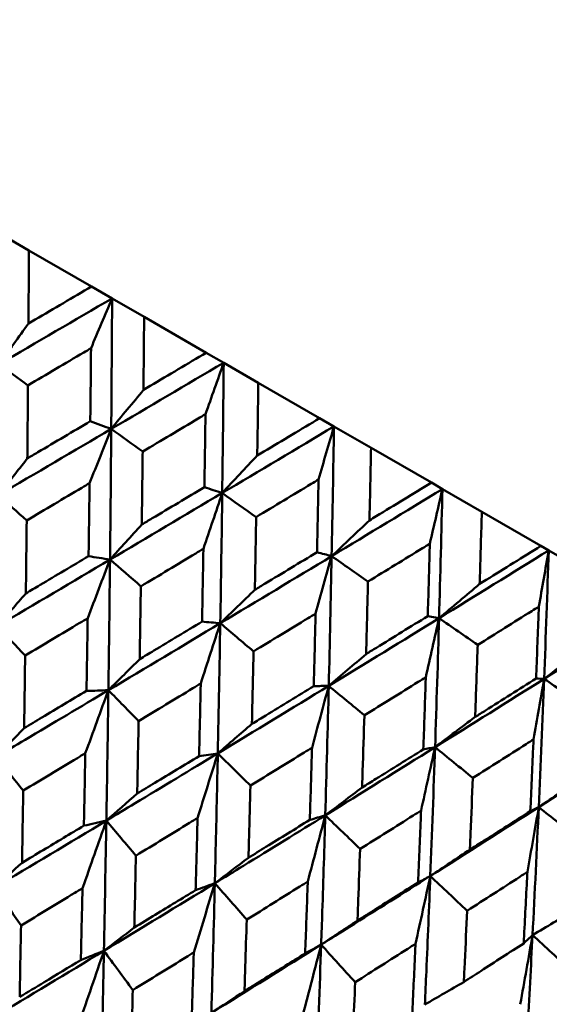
# Model space of a CAD drawing. Header units: millimetres. Extents: x 188 to 1913, y 148 to 2839.
# Tile 198 of 211: x 792.64 to 797.61, y 537.47 to 546.72. Entities that reach past the tile are written whole.
import ezdxf

# ---------------------------------------------------------------- set-up
doc = ezdxf.new("R2010")
doc.units = ezdxf.units.MM
doc.header["$LTSCALE"] = 10
doc.layers.add('Widoczne (ISO)', color=7, linetype='Continuous', lineweight=50)

msp = doc.modelspace()

# ---------------------------------------------------------------- linework, layer by layer
at = {"layer": 'Widoczne (ISO)'}
for p, q in [((792.4469, 544.7087), (792.7224, 544.5496)), ((793.3101, 544.2103), (792.7224, 544.5496)), ((793.3101, 544.2103), (793.503, 544.0989)), ((793.503, 544.0989), (793.8041, 543.9251)), ((794.3871, 543.5885), (793.8041, 543.9251)), ((794.3871, 543.5885), (794.5509, 543.494)), ((794.5509, 543.494), (794.8762, 543.3061)), ((795.4523, 542.9735), (794.8762, 543.3061)), ((795.4523, 542.9735), (795.5862, 542.8962)), ((795.5862, 542.8962), (795.9346, 542.6951)), ((796.5015, 542.3678), (795.9346, 542.6951)), ((796.5015, 542.3678), (796.605, 542.308)), ((796.605, 542.308), (796.975, 542.0944)), ((797.5304, 541.7737), (796.975, 542.0944)), ((797.5304, 541.7737), (797.6032, 541.7317)), ((797.6032, 541.7317), (797.9934, 541.5064)), ((796.5739, 541.0948), (796.4672, 541.1144))]:
    msp.add_line(p, q, dxfattribs=at)
msp.add_circle((805.9027, 570.4637), 50, dxfattribs=at)
for points, knots in [([(792.7224, 544.5496), (792.7211, 544.3453), (792.7197, 544.141), (792.7181, 543.9119), (792.7179, 543.8871), (792.7177, 543.8623)], [0, 0, 0, 0, 0.06135239, 0.06135239, 0.06879633, 0.06879633, 0.06879633, 0.06879633]), ([(792.7177, 543.8623), (792.739, 543.8748), (792.7604, 543.8874), (792.9579, 544.0034), (793.134, 544.1069), (793.3101, 544.2103)], [0.05393723, 0.05393723, 0.05393723, 0.05393723, 0.06137399, 0.06137399, 0.12273355, 0.12273355, 0.12273355, 0.12273355]), ([(793.8041, 543.9251), (793.8022, 543.7211), (793.8002, 543.5172), (793.7977, 543.2885), (793.7975, 543.2638), (793.7972, 543.239)], [0, 0, 0, 0, 0.06135239, 0.06135239, 0.06879633, 0.06879633, 0.06879633, 0.06879633]), ([(793.3052, 543.6309), (793.2822, 543.6174), (793.2593, 543.6038), (793.0619, 543.4875), (792.8875, 543.3847), (792.7131, 543.2818)], [0.05804162, 0.05804162, 0.05804162, 0.05804162, 0.06605559, 0.06605559, 0.12689392, 0.12689392, 0.12689392, 0.12689392]), ([(793.2983, 542.9439), (793.3005, 543.1462), (793.3026, 543.3485), (793.3047, 543.5775), (793.305, 543.6042), (793.3052, 543.6309)], [0.00523804, 0.00523804, 0.00523804, 0.00523804, 0.06606705, 0.06606705, 0.07409033, 0.07409033, 0.07409033, 0.07409033]), ([(793.7972, 543.239), (793.8185, 543.2516), (793.8397, 543.2642), (794.0365, 543.3807), (794.2118, 543.4846), (794.3871, 543.5885)], [0.05393723, 0.05393723, 0.05393723, 0.05393723, 0.06137399, 0.06137399, 0.12273355, 0.12273355, 0.12273355, 0.12273355]), ([(792.7131, 543.2818), (792.7115, 543.0912), (792.7098, 542.9005), (792.7076, 542.6715), (792.7073, 542.633), (792.7069, 542.5946)], [0.00418374, 0.00418374, 0.00418374, 0.00418374, 0.06147247, 0.06147247, 0.07302352, 0.07302352, 0.07302352, 0.07302352]), ([(794.8762, 543.3061), (794.8734, 543.1027), (794.8704, 542.8993), (794.8668, 542.6713), (794.8664, 542.6466), (794.866, 542.622)], [0, 0, 0, 0, 0.06135239, 0.06135239, 0.06879633, 0.06879633, 0.06879633, 0.06879633]), ([(792.7069, 542.5946), (792.74, 542.6141), (792.773, 542.6337), (792.9702, 542.7501), (793.1343, 542.847), (793.2983, 542.9439)], [0.04993807, 0.04993807, 0.04993807, 0.04993807, 0.0614821, 0.0614821, 0.11877783, 0.11877783, 0.11877783, 0.11877783]), ([(794.3799, 543.0105), (794.3571, 542.9968), (794.3342, 542.9832), (794.1378, 542.8663), (793.9642, 542.7631), (793.7905, 542.6598)], [0.05804162, 0.05804162, 0.05804162, 0.05804162, 0.06605559, 0.06605559, 0.12689392, 0.12689392, 0.12689392, 0.12689392]), ([(794.37, 542.3252), (794.3731, 542.5269), (794.3761, 542.7287), (794.3792, 542.9572), (794.3796, 542.9838), (794.3799, 543.0105)], [0.00523804, 0.00523804, 0.00523804, 0.00523804, 0.06606705, 0.06606705, 0.07409033, 0.07409033, 0.07409033, 0.07409033]), ([(794.866, 542.622), (794.8872, 542.6346), (794.9083, 542.6473), (795.1039, 542.7644), (795.2782, 542.8689), (795.4523, 542.9735)], [0.05393723, 0.05393723, 0.05393723, 0.05393723, 0.06137399, 0.06137399, 0.12273355, 0.12273355, 0.12273355, 0.12273355]), ([(795.9346, 542.6951), (795.9305, 542.4923), (795.9262, 542.2897), (795.9211, 542.0626), (795.9205, 542.038), (795.9199, 542.0135)], [0, 0, 0, 0, 0.06135239, 0.06135239, 0.06879633, 0.06879633, 0.06879633, 0.06879633]), ([(793.7905, 542.6598), (793.7882, 542.4695), (793.7858, 542.2793), (793.7827, 542.0508), (793.7821, 542.0125), (793.7816, 541.9741)], [0.00418374, 0.00418374, 0.00418374, 0.00418374, 0.06147247, 0.06147247, 0.07302352, 0.07302352, 0.07302352, 0.07302352]), ([(795.4418, 542.3974), (795.4191, 542.3837), (795.3964, 542.37), (795.2014, 542.2523), (795.0289, 542.1484), (794.8563, 542.0444)], [0.05804162, 0.05804162, 0.05804162, 0.05804162, 0.06605559, 0.06605559, 0.12689392, 0.12689392, 0.12689392, 0.12689392]), ([(795.4277, 541.7146), (795.4321, 541.9155), (795.4363, 542.1166), (795.4408, 542.3443), (795.4413, 542.3708), (795.4418, 542.3974)], [0.00523804, 0.00523804, 0.00523804, 0.00523804, 0.06606705, 0.06606705, 0.07409033, 0.07409033, 0.07409033, 0.07409033]), ([(793.2916, 542.3632), (793.2674, 542.3489), (793.2433, 542.3346), (793.0466, 542.2177), (792.8738, 542.1152), (792.701, 542.0127)], [0.06241522, 0.06241522, 0.06241522, 0.06241522, 0.0708546, 0.0708546, 0.13127416, 0.13127416, 0.13127416, 0.13127416]), ([(793.2824, 541.677), (793.2853, 541.8776), (793.288, 542.0783), (793.2909, 542.3071), (793.2912, 542.3352), (793.2916, 542.3632)], [0.01044349, 0.01044349, 0.01044349, 0.01044349, 0.07085106, 0.07085106, 0.07930241, 0.07930241, 0.07930241, 0.07930241]), ([(793.7816, 541.9741), (793.8145, 541.9938), (793.8474, 542.0134), (794.0436, 542.1304), (794.2069, 542.2278), (794.37, 542.3252)], [0.04993807, 0.04993807, 0.04993807, 0.04993807, 0.0614821, 0.0614821, 0.11877783, 0.11877783, 0.11877783, 0.11877783]), ([(795.9199, 542.0135), (795.9409, 542.0262), (795.9619, 542.039), (796.1559, 542.157), (796.3288, 542.2624), (796.5015, 542.3678)], [0.05393723, 0.05393723, 0.05393723, 0.05393723, 0.06137399, 0.06137399, 0.12273355, 0.12273355, 0.12273355, 0.12273355]), ([(794.8563, 542.0444), (794.853, 541.8548), (794.8494, 541.6652), (794.845, 541.4375), (794.8443, 541.3993), (794.8435, 541.3611)], [0.00418374, 0.00418374, 0.00418374, 0.00418374, 0.06147247, 0.06147247, 0.07302352, 0.07302352, 0.07302352, 0.07302352]), ([(796.975, 542.0944), (796.9693, 541.8926), (796.9633, 541.6909), (796.9563, 541.4649), (796.9556, 541.4405), (796.9548, 541.416)], [0, 0, 0, 0, 0.06135239, 0.06135239, 0.06879633, 0.06879633, 0.06879633, 0.06879633]), ([(792.701, 542.0127), (792.6992, 541.8359), (792.6972, 541.6591), (792.6946, 541.4306), (792.694, 541.3789), (792.6934, 541.3271)], [0.00838421, 0.00838421, 0.00838421, 0.00838421, 0.06155515, 0.06155515, 0.07712864, 0.07712864, 0.07712864, 0.07712864]), ([(794.3604, 541.7462), (794.3364, 541.7317), (794.3124, 541.7173), (794.1168, 541.5998), (793.945, 541.4967), (793.7732, 541.3937)], [0.06241522, 0.06241522, 0.06241522, 0.06241522, 0.0708546, 0.0708546, 0.13127416, 0.13127416, 0.13127416, 0.13127416]), ([(794.3477, 541.062), (794.3516, 541.262), (794.3554, 541.462), (794.3594, 541.6901), (794.3599, 541.7182), (794.3604, 541.7462)], [0.01044349, 0.01044349, 0.01044349, 0.01044349, 0.07085106, 0.07085106, 0.07930241, 0.07930241, 0.07930241, 0.07930241]), ([(796.4867, 541.7941), (796.4642, 541.7803), (796.4417, 541.7665), (796.2484, 541.6478), (796.0774, 541.543), (795.9062, 541.4383)], [0.05804162, 0.05804162, 0.05804162, 0.05804162, 0.06605559, 0.06605559, 0.12689392, 0.12689392, 0.12689392, 0.12689392]), ([(796.4672, 541.1144), (796.4733, 541.3144), (796.4791, 541.5146), (796.4853, 541.7413), (796.486, 541.7677), (796.4867, 541.7941)], [0.00523804, 0.00523804, 0.00523804, 0.00523804, 0.06606705, 0.06606705, 0.07409033, 0.07409033, 0.07409033, 0.07409033]), ([(796.9548, 541.416), (796.9756, 541.4289), (796.9963, 541.4418), (797.1884, 541.5609), (797.3595, 541.6673), (797.5304, 541.7737)], [0.05393723, 0.05393723, 0.05393723, 0.05393723, 0.06137399, 0.06137399, 0.12273355, 0.12273355, 0.12273355, 0.12273355]), ([(792.6934, 541.3271), (792.7378, 541.3535), (792.7823, 541.3799), (792.9788, 541.4965), (793.1307, 541.5867), (793.2824, 541.677)], [0.04598621, 0.04598621, 0.04598621, 0.04598621, 0.06155279, 0.06155279, 0.11473062, 0.11473062, 0.11473062, 0.11473062]), ([(794.8435, 541.3611), (794.8762, 541.3808), (794.9089, 541.4005), (795.1037, 541.5183), (795.2658, 541.6164), (795.4277, 541.7146)], [0.04993807, 0.04993807, 0.04993807, 0.04993807, 0.0614821, 0.0614821, 0.11877783, 0.11877783, 0.11877783, 0.11877783]), ([(793.7732, 541.3937), (793.7705, 541.2173), (793.7677, 541.0411), (793.7639, 540.8132), (793.7631, 540.7616), (793.7622, 540.71)], [0.00838421, 0.00838421, 0.00838421, 0.00838421, 0.06155515, 0.06155515, 0.07712864, 0.07712864, 0.07712864, 0.07712864]), ([(795.9062, 541.4383), (795.9015, 541.2494), (795.8966, 541.0606), (795.8905, 540.8339), (795.8894, 540.7958), (795.8884, 540.7578)], [0.00418374, 0.00418374, 0.00418374, 0.00418374, 0.06147247, 0.06147247, 0.07302352, 0.07302352, 0.07302352, 0.07302352]), ([(797.5105, 541.203), (797.4882, 541.1891), (797.466, 541.1751), (797.2747, 541.0553), (797.1055, 540.9494), (796.9361, 540.8437)], [0.05804162, 0.05804162, 0.05804162, 0.05804162, 0.06605559, 0.06605559, 0.12689392, 0.12689392, 0.12689392, 0.12689392]), ([(797.4846, 540.527), (797.4926, 540.7259), (797.5002, 540.925), (797.5086, 541.1505), (797.5095, 541.1767), (797.5105, 541.203)], [0.00523804, 0.00523804, 0.00523804, 0.00523804, 0.06606705, 0.06606705, 0.07409033, 0.07409033, 0.07409033, 0.07409033]), ([(793.2738, 541.0945), (793.2489, 541.0797), (793.2241, 541.0648), (793.0283, 540.9477), (792.8573, 540.8454), (792.6862, 540.7432)], [0.06686277, 0.06686277, 0.06686277, 0.06686277, 0.07557848, 0.07557848, 0.13558897, 0.13558897, 0.13558897, 0.13558897]), ([(793.2624, 540.4106), (793.2659, 540.6095), (793.2692, 540.8085), (793.2728, 541.0366), (793.2733, 541.0655), (793.2738, 541.0945)], [0.01556037, 0.01556037, 0.01556037, 0.01556037, 0.07555527, 0.07555527, 0.08428623, 0.08428623, 0.08428623, 0.08428623]), ([(795.4143, 541.1377), (795.3905, 541.1232), (795.3667, 541.1086), (795.1726, 540.9902), (795.0021, 540.8864), (794.8315, 540.7826)], [0.06241522, 0.06241522, 0.06241522, 0.06241522, 0.0708546, 0.0708546, 0.13127416, 0.13127416, 0.13127416, 0.13127416]), ([(795.3968, 540.4563), (795.4022, 540.6554), (795.4073, 540.8546), (795.4129, 541.0819), (795.4136, 541.1098), (795.4143, 541.1377)], [0.01044349, 0.01044349, 0.01044349, 0.01044349, 0.07085106, 0.07085106, 0.07930241, 0.07930241, 0.07930241, 0.07930241]), ([(795.8884, 540.7578), (795.9208, 540.7777), (795.9532, 540.7976), (796.1463, 540.9164), (796.3069, 541.0153), (796.4672, 541.1144)], [0.04993807, 0.04993807, 0.04993807, 0.04993807, 0.0614821, 0.0614821, 0.11877783, 0.11877783, 0.11877783, 0.11877783]), ([(793.7622, 540.71), (793.8064, 540.7366), (793.8506, 540.7631), (794.0459, 540.8804), (794.1968, 540.9712), (794.3477, 541.062)], [0.04598621, 0.04598621, 0.04598621, 0.04598621, 0.06155279, 0.06155279, 0.11473062, 0.11473062, 0.11473062, 0.11473062]), ([(796.9361, 540.8437), (796.9298, 540.6557), (796.9232, 540.4679), (796.9149, 540.2424), (796.9136, 540.2045), (796.9122, 540.1667)], [0.00418374, 0.00418374, 0.00418374, 0.00418374, 0.06147247, 0.06147247, 0.07302352, 0.07302352, 0.07302352, 0.07302352]), ([(792.6862, 540.7432), (792.6841, 540.5805), (792.6819, 540.4178), (792.6788, 540.1904), (792.6779, 540.1256), (792.677, 540.0609)], [0.01259731, 0.01259731, 0.01259731, 0.01259731, 0.06159863, 0.06159863, 0.08110666, 0.08110666, 0.08110666, 0.08110666]), ([(794.8315, 540.7826), (794.8277, 540.6069), (794.8238, 540.4313), (794.8185, 540.2044), (794.8173, 540.1529), (794.8161, 540.1015)], [0.00838421, 0.00838421, 0.00838421, 0.00838421, 0.06155515, 0.06155515, 0.07712864, 0.07712864, 0.07712864, 0.07712864]), ([(796.4491, 540.5402), (796.4256, 540.5256), (796.402, 540.5109), (796.2098, 540.3914), (796.041, 540.2866), (795.8719, 540.182)], [0.06241522, 0.06241522, 0.06241522, 0.06241522, 0.0708546, 0.0708546, 0.13127416, 0.13127416, 0.13127416, 0.13127416]), ([(796.4258, 539.8622), (796.4329, 540.0603), (796.4398, 540.2586), (796.4473, 540.4847), (796.4482, 540.5124), (796.4491, 540.5402)], [0.01044349, 0.01044349, 0.01044349, 0.01044349, 0.07085106, 0.07085106, 0.07930241, 0.07930241, 0.07930241, 0.07930241]), ([(794.3356, 540.4814), (794.311, 540.4665), (794.2863, 540.4515), (794.0919, 540.3336), (793.922, 540.2307), (793.7519, 540.1279)], [0.06686277, 0.06686277, 0.06686277, 0.06686277, 0.07557848, 0.07557848, 0.13558897, 0.13558897, 0.13558897, 0.13558897]), ([(794.3201, 539.7999), (794.3249, 539.9981), (794.3294, 540.1964), (794.3344, 540.4237), (794.335, 540.4526), (794.3356, 540.4814)], [0.01556037, 0.01556037, 0.01556037, 0.01556037, 0.07555527, 0.07555527, 0.08428623, 0.08428623, 0.08428623, 0.08428623]), ([(794.8161, 540.1015), (794.86, 540.1283), (794.9039, 540.155), (795.0976, 540.2732), (795.2473, 540.3647), (795.3968, 540.4563)], [0.04598621, 0.04598621, 0.04598621, 0.04598621, 0.06155279, 0.06155279, 0.11473062, 0.11473062, 0.11473062, 0.11473062]), ([(796.9122, 540.1667), (796.9442, 540.1868), (796.9763, 540.2069), (797.1673, 540.3269), (797.326, 540.4269), (797.4846, 540.527)], [0.04993807, 0.04993807, 0.04993807, 0.04993807, 0.0614821, 0.0614821, 0.11877783, 0.11877783, 0.11877783, 0.11877783]), ([(793.4683, 540.4181), (793.2076, 540.2626), (792.9467, 540.1072), (792.595, 539.8982), (792.5043, 539.8444), (792.4136, 539.7906)], [0.3692784, 0.3692784, 0.3692784, 0.3692784, 0.4608442, 0.4608442, 0.492629, 0.492629, 0.492629, 0.492629]), ([(792.677, 540.0609), (792.7326, 540.094), (792.7882, 540.1272), (792.9834, 540.2437), (793.1229, 540.3271), (793.2624, 540.4106)], [0.04208868, 0.04208868, 0.04208868, 0.04208868, 0.06158988, 0.06158988, 0.11059803, 0.11059803, 0.11059803, 0.11059803]), ([(793.4683, 540.4181), (793.464, 540.1146), (793.4594, 539.8113), (793.4527, 539.403), (793.4509, 539.2978), (793.4491, 539.1927)], [0.3692784, 0.3692784, 0.3692784, 0.3692784, 0.4608442, 0.4608442, 0.492629, 0.492629, 0.492629, 0.492629]), ([(795.8719, 540.182), (795.8667, 540.0071), (795.8614, 539.8323), (795.8542, 539.6064), (795.8526, 539.5552), (795.8509, 539.5041)], [0.00838421, 0.00838421, 0.00838421, 0.00838421, 0.06155515, 0.06155515, 0.07712864, 0.07712864, 0.07712864, 0.07712864]), ([(793.7519, 540.1279), (793.749, 539.9657), (793.7459, 539.8035), (793.7415, 539.5769), (793.7402, 539.5123), (793.7389, 539.4478)], [0.01259731, 0.01259731, 0.01259731, 0.01259731, 0.06159863, 0.06159863, 0.08110666, 0.08110666, 0.08110666, 0.08110666]), ([(797.4608, 539.9561), (797.4376, 539.9413), (797.4143, 539.9265), (797.2243, 539.8057), (797.0574, 539.6998), (796.8903, 539.594)], [0.06241522, 0.06241522, 0.06241522, 0.06241522, 0.0708546, 0.0708546, 0.13127416, 0.13127416, 0.13127416, 0.13127416]), ([(797.4305, 539.2821), (797.4398, 539.479), (797.4487, 539.6761), (797.4585, 539.9009), (797.4596, 539.9285), (797.4608, 539.9561)], [0.01044349, 0.01044349, 0.01044349, 0.01044349, 0.07085106, 0.07085106, 0.07930241, 0.07930241, 0.07930241, 0.07930241]), ([(793.2517, 539.8258), (793.2267, 539.8108), (793.2017, 539.7957), (793.0074, 539.6786), (792.838, 539.5766), (792.6684, 539.4746)], [0.07138254, 0.07138254, 0.07138254, 0.07138254, 0.08018544, 0.08018544, 0.13983561, 0.13983561, 0.13983561, 0.13983561]), ([(793.2381, 539.1457), (793.2422, 539.3431), (793.2462, 539.5406), (793.2506, 539.7674), (793.2511, 539.7966), (793.2517, 539.8258)], [0.02053386, 0.02053386, 0.02053386, 0.02053386, 0.08016461, 0.08016461, 0.08898694, 0.08898694, 0.08898694, 0.08898694]), ([(794.4959, 539.8248), (794.2374, 539.6681), (793.9785, 539.5116), (793.6292, 539.3011), (793.5392, 539.2469), (793.4491, 539.1927)], [0.3692784, 0.3692784, 0.3692784, 0.3692784, 0.4608442, 0.4608442, 0.492629, 0.492629, 0.492629, 0.492629]), ([(793.7389, 539.4478), (793.7941, 539.4812), (793.8493, 539.5146), (794.0431, 539.6319), (794.1817, 539.7158), (794.3201, 539.7999)], [0.04208868, 0.04208868, 0.04208868, 0.04208868, 0.06158988, 0.06158988, 0.11059803, 0.11059803, 0.11059803, 0.11059803]), ([(794.4959, 539.8248), (794.4896, 539.5224), (794.4829, 539.2203), (794.4732, 538.8138), (794.4707, 538.7091), (794.4681, 538.6044)], [0.3692784, 0.3692784, 0.3692784, 0.3692784, 0.4608442, 0.4608442, 0.492629, 0.492629, 0.492629, 0.492629]), ([(795.3805, 539.8782), (795.3561, 539.8631), (795.3317, 539.848), (795.1389, 539.7291), (794.9705, 539.6254), (794.8018, 539.5218)], [0.06686277, 0.06686277, 0.06686277, 0.06686277, 0.07557848, 0.07557848, 0.13558897, 0.13558897, 0.13558897, 0.13558897]), ([(795.3597, 539.1997), (795.366, 539.397), (795.3721, 539.5944), (795.3789, 539.8207), (795.3797, 539.8494), (795.3805, 539.8782)], [0.01556037, 0.01556037, 0.01556037, 0.01556037, 0.07555527, 0.07555527, 0.08428623, 0.08428623, 0.08428623, 0.08428623]), ([(795.8509, 539.5041), (795.8944, 539.5311), (795.9378, 539.5581), (796.1296, 539.6774), (796.2778, 539.7697), (796.4258, 539.8622)], [0.04598621, 0.04598621, 0.04598621, 0.04598621, 0.06155279, 0.06155279, 0.11473062, 0.11473062, 0.11473062, 0.11473062]), ([(794.8018, 539.5218), (794.7977, 539.3602), (794.7934, 539.1987), (794.7873, 538.973), (794.7856, 538.9088), (794.7838, 538.8445)], [0.01259731, 0.01259731, 0.01259731, 0.01259731, 0.06159863, 0.06159863, 0.08110666, 0.08110666, 0.08110666, 0.08110666]), ([(796.8903, 539.594), (796.8834, 539.4201), (796.8763, 539.2463), (796.8669, 539.0217), (796.8648, 538.9708), (796.8626, 538.92)], [0.00838421, 0.00838421, 0.00838421, 0.00838421, 0.06155515, 0.06155515, 0.07712864, 0.07712864, 0.07712864, 0.07712864]), ([(792.6684, 539.4746), (792.6662, 539.3261), (792.6639, 539.1777), (792.6602, 538.9519), (792.659, 538.8744), (792.6577, 538.797)], [0.01681985, 0.01681985, 0.01681985, 0.01681985, 0.06159108, 0.06159108, 0.08495433, 0.08495433, 0.08495433, 0.08495433]), ([(795.505, 539.2422), (795.249, 539.084), (794.9926, 538.926), (794.6466, 538.7137), (794.5574, 538.659), (794.4681, 538.6044)], [0.3692784, 0.3692784, 0.3692784, 0.3692784, 0.4608442, 0.4608442, 0.492629, 0.492629, 0.492629, 0.492629]), ([(795.505, 539.2422), (795.4962, 538.9413), (795.4868, 538.6407), (795.4735, 538.2363), (795.47, 538.1321), (795.4665, 538.028)], [0.3692784, 0.3692784, 0.3692784, 0.3692784, 0.4608442, 0.4608442, 0.492629, 0.492629, 0.492629, 0.492629]), ([(796.4043, 539.2871), (796.3801, 539.2719), (796.356, 539.2566), (796.1653, 539.1366), (795.9986, 539.0318), (795.8317, 538.9272)], [0.06686277, 0.06686277, 0.06686277, 0.06686277, 0.07557848, 0.07557848, 0.13558897, 0.13558897, 0.13558897, 0.13558897]), ([(796.3771, 538.6123), (796.3853, 538.8085), (796.3933, 539.0048), (796.4021, 539.2299), (796.4032, 539.2585), (796.4043, 539.2871)], [0.01556037, 0.01556037, 0.01556037, 0.01556037, 0.07555527, 0.07555527, 0.08428623, 0.08428623, 0.08428623, 0.08428623]), ([(796.8626, 538.92), (796.9056, 538.9473), (796.9485, 538.9746), (797.138, 539.0952), (797.2844, 539.1886), (797.4305, 539.2821)], [0.04598621, 0.04598621, 0.04598621, 0.04598621, 0.06155279, 0.06155279, 0.11473062, 0.11473062, 0.11473062, 0.11473062]), ([(794.3056, 539.2174), (794.2808, 539.2022), (794.256, 539.187), (794.0632, 539.069), (793.8951, 538.9662), (793.7267, 538.8636)], [0.07138254, 0.07138254, 0.07138254, 0.07138254, 0.08018544, 0.08018544, 0.13983561, 0.13983561, 0.13983561, 0.13983561]), ([(794.2873, 538.5399), (794.2928, 538.7365), (794.2982, 538.9332), (794.3041, 539.1591), (794.3049, 539.1882), (794.3056, 539.2174)], [0.02053386, 0.02053386, 0.02053386, 0.02053386, 0.08016461, 0.08016461, 0.08898694, 0.08898694, 0.08898694, 0.08898694]), ([(794.7838, 538.8445), (794.8385, 538.8782), (794.8932, 538.9119), (795.0853, 539.0302), (795.2226, 539.1149), (795.3597, 539.1997)], [0.04208868, 0.04208868, 0.04208868, 0.04208868, 0.06158988, 0.06158988, 0.11059803, 0.11059803, 0.11059803, 0.11059803]), ([(792.6577, 538.797), (792.7241, 538.8368), (792.7905, 538.8766), (792.984, 538.9928), (793.1111, 539.0692), (793.2381, 539.1457)], [0.03825175, 0.03825175, 0.03825175, 0.03825175, 0.06160817, 0.06160817, 0.10638617, 0.10638617, 0.10638617, 0.10638617]), ([(795.8317, 538.9272), (795.8261, 538.7664), (795.8204, 538.6058), (795.8123, 538.3813), (795.8099, 538.3174), (795.8076, 538.2535)], [0.01259731, 0.01259731, 0.01259731, 0.01259731, 0.06159863, 0.06159863, 0.08110666, 0.08110666, 0.08110666, 0.08110666]), ([(793.7267, 538.8636), (793.7236, 538.7156), (793.7203, 538.5678), (793.7152, 538.3428), (793.7134, 538.2657), (793.7116, 538.1885)], [0.01681985, 0.01681985, 0.01681985, 0.01681985, 0.06159108, 0.06159108, 0.08495433, 0.08495433, 0.08495433, 0.08495433]), ([(797.4029, 538.7105), (797.3791, 538.6951), (797.3552, 538.6797), (797.167, 538.5582), (797.0023, 538.4523), (796.8375, 538.3465)], [0.06686277, 0.06686277, 0.06686277, 0.06686277, 0.07557848, 0.07557848, 0.13558897, 0.13558897, 0.13558897, 0.13558897]), ([(797.3683, 538.04), (797.3787, 538.235), (797.3888, 538.4301), (797.4001, 538.6537), (797.4015, 538.6821), (797.4029, 538.7105)], [0.01556037, 0.01556037, 0.01556037, 0.01556037, 0.07555527, 0.07555527, 0.08428623, 0.08428623, 0.08428623, 0.08428623]), ([(795.3405, 538.6199), (795.3159, 538.6046), (795.2914, 538.5893), (795.1004, 538.4702), (794.9339, 538.3665), (794.7671, 538.2629)], [0.07138254, 0.07138254, 0.07138254, 0.07138254, 0.08018544, 0.08018544, 0.13983561, 0.13983561, 0.13983561, 0.13983561]), ([(795.3163, 537.9458), (795.3236, 538.1414), (795.3306, 538.3371), (795.3385, 538.5619), (795.3395, 538.5909), (795.3405, 538.6199)], [0.02053386, 0.02053386, 0.02053386, 0.02053386, 0.08016461, 0.08016461, 0.08898694, 0.08898694, 0.08898694, 0.08898694]), ([(796.4915, 538.6727), (796.2386, 538.5127), (795.9851, 538.353), (795.643, 538.1384), (795.5548, 538.0832), (795.4665, 538.028)], [0.3692784, 0.3692784, 0.3692784, 0.3692784, 0.4608442, 0.4608442, 0.492629, 0.492629, 0.492629, 0.492629]), ([(795.8076, 538.2535), (795.8617, 538.2875), (795.9158, 538.3215), (796.1058, 538.441), (796.2415, 538.5266), (796.3771, 538.6123)], [0.04208868, 0.04208868, 0.04208868, 0.04208868, 0.06158988, 0.06158988, 0.11059803, 0.11059803, 0.11059803, 0.11059803]), ([(796.4915, 538.6727), (796.4797, 538.3735), (796.4672, 538.0747), (796.4496, 537.6727), (796.445, 537.5692), (796.4403, 537.4657)], [0.3692784, 0.3692784, 0.3692784, 0.3692784, 0.4608442, 0.4608442, 0.492629, 0.492629, 0.492629, 0.492629]), ([(793.2253, 538.5582), (793.2008, 538.5433), (793.1763, 538.5284), (792.9839, 538.4115), (792.8158, 538.3096), (792.6477, 538.2078)], [0.07597559, 0.07597559, 0.07597559, 0.07597559, 0.08464777, 0.08464777, 0.14401425, 0.14401425, 0.14401425, 0.14401425]), ([(793.2094, 537.8835), (793.2142, 538.0795), (793.2188, 538.2757), (793.224, 538.5007), (793.2246, 538.5295), (793.2253, 538.5582)], [0.02530969, 0.02530969, 0.02530969, 0.02530969, 0.08465152, 0.08465152, 0.09334823, 0.09334823, 0.09334823, 0.09334823]), ([(793.7116, 538.1885), (793.7775, 538.2286), (793.8433, 538.2688), (794.0353, 538.3858), (794.1613, 538.4629), (794.2873, 538.5399)], [0.03825175, 0.03825175, 0.03825175, 0.03825175, 0.06160817, 0.06160817, 0.10638617, 0.10638617, 0.10638617, 0.10638617]), ([(796.8375, 538.3465), (796.8302, 538.1867), (796.8229, 538.027), (796.8123, 537.8039), (796.8092, 537.7404), (796.8062, 537.6769)], [0.01259731, 0.01259731, 0.01259731, 0.01259731, 0.06159863, 0.06159863, 0.08110666, 0.08110666, 0.08110666, 0.08110666]), ([(794.7671, 538.2629), (794.7627, 538.1157), (794.7583, 537.9685), (794.7513, 537.7446), (794.7489, 537.6678), (794.7465, 537.5911)], [0.01681985, 0.01681985, 0.01681985, 0.01681985, 0.06159108, 0.06159108, 0.08495433, 0.08495433, 0.08495433, 0.08495433]), ([(792.6477, 538.2078), (792.6453, 538.0736), (792.6429, 537.9395), (792.6388, 537.7158), (792.6371, 537.6262), (792.6354, 537.5366)], [0.02104899, 0.02104899, 0.02104899, 0.02104899, 0.0615671, 0.0615671, 0.08866561, 0.08866561, 0.08866561, 0.08866561]), ([(796.8062, 537.6769), (796.8596, 537.7113), (796.913, 537.7457), (797.1005, 537.8667), (797.2345, 537.9533), (797.3683, 538.04)], [0.04208868, 0.04208868, 0.04208868, 0.04208868, 0.06158988, 0.06158988, 0.11059803, 0.11059803, 0.11059803, 0.11059803]), ([(797.4516, 538.1184), (797.4362, 537.8212), (797.4202, 537.5245), (797.3976, 537.1254), (797.3917, 537.0226), (797.3857, 536.9199)], [0.3692784, 0.3692784, 0.3692784, 0.3692784, 0.4608442, 0.4608442, 0.492629, 0.492629, 0.492629, 0.492629]), ([(794.2702, 537.955), (794.2459, 537.9399), (794.2216, 537.9249), (794.0309, 537.807), (793.8643, 537.7043), (793.6975, 537.6017)], [0.07597559, 0.07597559, 0.07597559, 0.07597559, 0.08464777, 0.08464777, 0.14401425, 0.14401425, 0.14401425, 0.14401425]), ([(794.2491, 537.2832), (794.2554, 537.4784), (794.2616, 537.6737), (794.2684, 537.8977), (794.2693, 537.9263), (794.2702, 537.955)], [0.02530969, 0.02530969, 0.02530969, 0.02530969, 0.08465152, 0.08465152, 0.09334823, 0.09334823, 0.09334823, 0.09334823]), ([(794.7465, 537.5911), (794.8117, 537.6315), (794.8769, 537.672), (795.0669, 537.7902), (795.1917, 537.868), (795.3163, 537.9458)], [0.03825175, 0.03825175, 0.03825175, 0.03825175, 0.06160817, 0.06160817, 0.10638617, 0.10638617, 0.10638617, 0.10638617]), ([(796.3521, 538.0358), (796.3279, 538.0203), (796.3036, 538.0048), (796.115, 537.8844), (795.9503, 537.7797), (795.7854, 537.675)], [0.07138254, 0.07138254, 0.07138254, 0.07138254, 0.08018544, 0.08018544, 0.13983561, 0.13983561, 0.13983561, 0.13983561]), ([(796.3211, 537.3657), (796.3304, 537.5601), (796.3395, 537.7547), (796.3496, 537.9782), (796.3509, 538.007), (796.3521, 538.0358)], [0.02053386, 0.02053386, 0.02053386, 0.02053386, 0.08016461, 0.08016461, 0.08898694, 0.08898694, 0.08898694, 0.08898694]), ([(792.6354, 537.5366), (792.7122, 537.5828), (792.7889, 537.6291), (792.9803, 537.7447), (793.0949, 537.8141), (793.2094, 537.8835)], [0.03448054, 0.03448054, 0.03448054, 0.03448054, 0.06157222, 0.06157222, 0.10209717, 0.10209717, 0.10209717, 0.10209717]), ([(795.7854, 537.675), (795.7796, 537.5286), (795.7737, 537.3822), (795.7646, 537.1596), (795.7614, 537.0833), (795.7582, 537.007)], [0.01681985, 0.01681985, 0.01681985, 0.01681985, 0.06159108, 0.06159108, 0.08495433, 0.08495433, 0.08495433, 0.08495433]), ([(793.6975, 537.6017), (793.6942, 537.4681), (793.6908, 537.3345), (793.685, 537.1118), (793.6827, 537.0225), (793.6803, 536.9333)], [0.02104899, 0.02104899, 0.02104899, 0.02104899, 0.0615671, 0.0615671, 0.08866561, 0.08866561, 0.08866561, 0.08866561])]:
    msp.add_open_spline(points, degree=3, knots=knots, dxfattribs=at)
for points in [[(793.503, 544.0989), (793.1499, 543.8927), (792.7964, 543.6864), (792.4426, 543.48)], [(793.3052, 543.6309), (793.3714, 543.7873), (793.4374, 543.9433), (793.503, 544.0989)], [(793.503, 544.0989), (793.501, 543.69), (793.4984, 543.281), (793.4952, 542.8723)], [(792.7177, 543.8623), (792.6259, 543.7346), (792.5342, 543.6072), (792.4426, 543.48)], [(794.5509, 543.494), (794.1994, 543.2867), (793.8475, 543.0795), (793.4952, 542.8723)], [(794.3799, 543.0105), (794.4372, 543.1719), (794.4942, 543.3331), (794.5509, 543.494)], [(794.5509, 543.494), (794.5471, 543.086), (794.5426, 542.6782), (794.5373, 542.2706)], [(792.4426, 543.48), (792.5328, 543.4139), (792.6229, 543.3479), (792.7131, 543.2818)], [(793.7972, 543.239), (793.6964, 543.1165), (793.5957, 542.9943), (793.4952, 542.8723)], [(793.4952, 542.8723), (793.4296, 542.8962), (793.3639, 542.9201), (793.2983, 542.9439)], [(793.4952, 542.8723), (793.1424, 542.6648), (792.7892, 542.4573), (792.4357, 542.25)], [(793.2916, 542.3632), (793.3597, 542.5333), (793.4276, 542.703), (793.4952, 542.8723)], [(793.4952, 542.8723), (793.4919, 542.463), (793.4881, 542.0538), (793.4836, 541.645)], [(793.4952, 542.8723), (793.5936, 542.8014), (793.6921, 542.7306), (793.7905, 542.6598)], [(795.5862, 542.8962), (795.2372, 542.6876), (794.8875, 542.479), (794.5373, 542.2706)], [(795.4418, 542.3974), (795.4902, 542.5639), (795.5384, 542.7302), (795.5862, 542.8962)], [(795.5862, 542.8962), (795.5801, 542.4896), (795.5729, 542.0833), (795.5649, 541.6773)], [(792.7069, 542.5946), (792.6164, 542.4795), (792.526, 542.3647), (792.4357, 542.25)], [(794.866, 542.622), (794.7564, 542.5046), (794.6468, 542.3875), (794.5373, 542.2706)], [(794.5373, 542.2706), (794.4815, 542.2888), (794.4257, 542.307), (794.37, 542.3252)], [(796.605, 542.308), (796.2591, 542.0976), (795.9123, 541.8873), (795.5649, 541.6773)], [(796.4867, 541.7941), (796.5265, 541.9657), (796.5659, 542.137), (796.605, 542.308)], [(796.605, 542.308), (796.5957, 541.9032), (796.5853, 541.4988), (796.5739, 541.0948)], [(792.4357, 542.25), (792.5241, 542.1709), (792.6126, 542.0918), (792.701, 542.0127)], [(794.5373, 542.2706), (794.1866, 542.0619), (793.8353, 541.8534), (793.4836, 541.645)], [(794.3604, 541.7462), (794.4197, 541.9213), (794.4786, 542.0961), (794.5373, 542.2706)], [(794.5373, 542.2706), (794.532, 541.8625), (794.5259, 541.4547), (794.519, 541.0472)], [(794.5373, 542.2706), (794.6436, 542.1952), (794.75, 542.1198), (794.8563, 542.0444)], [(795.9199, 542.0135), (795.8015, 541.9012), (795.6831, 541.7891), (795.5649, 541.6773)], [(793.7816, 541.9741), (793.6822, 541.8642), (793.5828, 541.7545), (793.4836, 541.645)], [(793.4836, 541.645), (793.1315, 541.4364), (792.7789, 541.228), (792.426, 541.0199)], [(793.2738, 541.0945), (793.344, 541.2784), (793.414, 541.4619), (793.4836, 541.645)], [(793.4836, 541.645), (793.4166, 541.6557), (793.3495, 541.6663), (793.2824, 541.677)], [(793.4836, 541.645), (793.4791, 541.2357), (793.474, 540.8267), (793.4683, 540.4181)], [(793.4836, 541.645), (793.5801, 541.5612), (793.6766, 541.4775), (793.7732, 541.3937)], [(795.5649, 541.6773), (795.2169, 541.467), (794.8683, 541.257), (794.519, 541.0472)], [(795.4143, 541.1377), (795.4648, 541.3179), (795.515, 541.4978), (795.5649, 541.6773)], [(795.5649, 541.6773), (795.5191, 541.6897), (795.4734, 541.7022), (795.4277, 541.7146)], [(795.5649, 541.6773), (795.5568, 541.2708), (795.5478, 540.8647), (795.5378, 540.459)], [(795.5649, 541.6773), (795.6787, 541.5976), (795.7924, 541.518), (795.9062, 541.4383)], [(797.6032, 541.7317), (797.261, 541.5191), (796.9179, 541.3068), (796.5739, 541.0948)], [(797.5105, 541.203), (797.5417, 541.3795), (797.5726, 541.5558), (797.6032, 541.7317)], [(797.6032, 541.7317), (797.5901, 541.3291), (797.5758, 540.9269), (797.5603, 540.5253)], [(796.9548, 541.416), (796.8277, 541.3087), (796.7008, 541.2016), (796.5739, 541.0948)], [(792.6934, 541.3271), (792.6042, 541.2245), (792.5151, 541.1221), (792.426, 541.0199)], [(794.8435, 541.3611), (794.7353, 541.2562), (794.6271, 541.1516), (794.519, 541.0472)], [(796.5739, 541.0948), (796.2294, 540.8825), (795.884, 540.6706), (795.5378, 540.459)], [(796.4491, 540.5402), (796.4911, 540.7254), (796.5327, 540.9102), (796.5739, 541.0948)], [(796.5739, 541.0948), (796.5624, 540.6903), (796.5498, 540.2862), (796.536, 539.8827)], [(796.5739, 541.0948), (796.6946, 541.0111), (796.8154, 540.9274), (796.9361, 540.8437)], [(798.5768, 541.1696), (798.2391, 540.9544), (797.9002, 540.7396), (797.5603, 540.5253)], [(792.426, 541.0199), (792.5127, 540.9277), (792.5994, 540.8355), (792.6862, 540.7432)], [(794.519, 541.0472), (794.1693, 540.8372), (793.819, 540.6275), (793.4683, 540.4181)], [(794.3356, 540.4814), (794.3971, 540.6704), (794.4582, 540.859), (794.519, 541.0472)], [(794.519, 541.0472), (794.4619, 541.0521), (794.4048, 541.0571), (794.3477, 541.062)], [(794.519, 541.0472), (794.5121, 540.6393), (794.5044, 540.2318), (794.4959, 539.8248)], [(794.519, 541.0472), (794.6232, 540.959), (794.7273, 540.8708), (794.8315, 540.7826)], [(797.9665, 540.8319), (797.831, 540.7294), (797.6956, 540.6272), (797.5603, 540.5253)], [(795.8884, 540.7578), (795.7715, 540.6579), (795.6546, 540.5584), (795.5378, 540.459)], [(793.7622, 540.71), (793.6641, 540.6125), (793.5662, 540.5152), (793.4683, 540.4181)], [(795.5378, 540.459), (795.1913, 540.2472), (794.8439, 540.0358), (794.4959, 539.8248)], [(795.3805, 539.8782), (795.4334, 540.0721), (795.4858, 540.2657), (795.5378, 540.459)], [(795.5378, 540.459), (795.4908, 540.4581), (795.4438, 540.4572), (795.3968, 540.4563)], [(795.5378, 540.459), (795.5278, 540.0529), (795.5169, 539.6472), (795.505, 539.2422)], [(795.5378, 540.459), (795.6492, 540.3667), (795.7606, 540.2743), (795.8719, 540.182)], [(797.5603, 540.5253), (797.2199, 540.3106), (796.8784, 540.0964), (796.536, 539.8827)], [(797.4608, 539.9561), (797.4944, 540.1461), (797.5275, 540.3359), (797.5603, 540.5253)], [(797.5603, 540.5253), (797.5351, 540.5259), (797.5098, 540.5264), (797.4846, 540.527)], [(797.5603, 540.5253), (797.5447, 540.1231), (797.5278, 539.7215), (797.5097, 539.3205)], [(797.5603, 540.5253), (797.6875, 540.4378), (797.8147, 540.3504), (797.9419, 540.263)], [(793.2517, 539.8258), (793.3243, 540.0237), (793.3965, 540.2211), (793.4683, 540.4181)], [(793.4683, 540.4181), (793.3997, 540.4156), (793.331, 540.4131), (793.2624, 540.4106)], [(793.4683, 540.4181), (793.5628, 540.3214), (793.6574, 540.2247), (793.7519, 540.1279)], [(796.9122, 540.1667), (796.7867, 540.0718), (796.6614, 539.9771), (796.536, 539.8827)], [(794.8161, 540.1015), (794.7093, 540.0091), (794.6026, 539.9169), (794.4959, 539.8248)], [(792.677, 540.0609), (792.5891, 539.9706), (792.5013, 539.8805), (792.4136, 539.7906)], [(798.5202, 539.9711), (798.1846, 539.7537), (797.8477, 539.5368), (797.5097, 539.3205)], [(794.3056, 539.2174), (794.3695, 539.4202), (794.4329, 539.6227), (794.4959, 539.8248)], [(794.4959, 539.8248), (794.4374, 539.8165), (794.3787, 539.8082), (794.3201, 539.7999)], [(794.4959, 539.8248), (794.5979, 539.7238), (794.6999, 539.6228), (794.8018, 539.5218)], [(796.536, 539.8827), (796.1933, 539.6687), (795.8496, 539.4552), (795.505, 539.2422)], [(796.4043, 539.2871), (796.4486, 539.4859), (796.4926, 539.6845), (796.536, 539.8827)], [(796.536, 539.8827), (796.4993, 539.8758), (796.4626, 539.869), (796.4258, 539.8622)], [(796.536, 539.8827), (796.5223, 539.4787), (796.5075, 539.0753), (796.4915, 538.6727)], [(796.536, 539.8827), (796.6541, 539.7865), (796.7722, 539.6902), (796.8903, 539.594)], [(792.4136, 539.7906), (792.4985, 539.6853), (792.5835, 539.5799), (792.6684, 539.4746)], [(797.9108, 539.5902), (797.777, 539.5), (797.6434, 539.4101), (797.5097, 539.3205)], [(793.7389, 539.4478), (793.6422, 539.3626), (793.5456, 539.2775), (793.4491, 539.1927)], [(795.8509, 539.5041), (795.7356, 539.4166), (795.6203, 539.3293), (795.505, 539.2422)], [(795.3405, 538.6199), (795.3958, 538.8277), (795.4506, 539.0351), (795.505, 539.2422)], [(795.505, 539.2422), (795.4566, 539.228), (795.4082, 539.2138), (795.3597, 539.1997)], [(795.505, 539.2422), (795.6139, 539.1372), (795.7228, 539.0322), (795.8317, 538.9272)], [(797.5097, 539.3205), (797.1714, 539.104), (796.832, 538.888), (796.4915, 538.6727)], [(797.4029, 538.7105), (797.439, 538.9141), (797.4746, 539.1175), (797.5097, 539.3205)], [(797.5097, 539.3205), (797.4833, 539.3077), (797.4569, 539.2949), (797.4305, 539.2821)], [(797.5097, 539.3205), (797.4916, 538.9191), (797.4722, 538.5183), (797.4516, 538.1184)], [(797.5097, 539.3205), (797.634, 539.2207), (797.7583, 539.1209), (797.8826, 539.0211)], [(793.4491, 539.1927), (793.0996, 538.9824), (792.7492, 538.7725), (792.3982, 538.563)], [(793.2253, 538.5582), (793.3003, 538.7701), (793.3749, 538.9816), (793.4491, 539.1927)], [(793.4491, 539.1927), (793.3788, 539.177), (793.3085, 539.1614), (793.2381, 539.1457)], [(793.4491, 539.1927), (793.4421, 538.7847), (793.4344, 538.3769), (793.4261, 537.9696)], [(793.4491, 539.1927), (793.5416, 539.083), (793.6342, 538.9733), (793.7267, 538.8636)], [(796.8626, 538.92), (796.7389, 538.8373), (796.6152, 538.7549), (796.4915, 538.6727)], [(792.6577, 538.797), (792.5711, 538.7189), (792.4846, 538.6409), (792.3982, 538.563)], [(794.7838, 538.8445), (794.6785, 538.7643), (794.5733, 538.6842), (794.4681, 538.6044)], [(794.4681, 538.6044), (794.1217, 538.3923), (793.7743, 538.1807), (793.4261, 537.9696)], [(794.2702, 537.955), (794.3366, 538.1718), (794.4026, 538.3883), (794.4681, 538.6044)], [(794.4681, 538.6044), (794.4078, 538.5829), (794.3476, 538.5614), (794.2873, 538.5399)], [(794.4681, 538.6044), (794.458, 538.1981), (794.4471, 537.7923), (794.4353, 537.3869)], [(794.4681, 538.6044), (794.5677, 538.4906), (794.6674, 538.3768), (794.7671, 538.2629)], [(796.3521, 538.0358), (796.3991, 538.2484), (796.4456, 538.4607), (796.4915, 538.6727)], [(796.4915, 538.6727), (796.4534, 538.6525), (796.4153, 538.6324), (796.3771, 538.6123)], [(796.4915, 538.6727), (796.6068, 538.5639), (796.7222, 538.4552), (796.8375, 538.3465)], [(792.3982, 538.563), (792.4813, 538.4446), (792.5645, 538.3262), (792.6477, 538.2078)], [(797.8472, 538.3516), (797.7153, 538.2736), (797.5834, 538.1959), (797.4516, 538.1184)], [(795.8076, 538.2535), (795.6938, 538.1781), (795.5801, 538.1029), (795.4665, 538.028)], [(793.7116, 538.1885), (793.6164, 538.1154), (793.5212, 538.0424), (793.4261, 537.9696)], [(797.3367, 537.4674), (797.3755, 537.6847), (797.4138, 537.9017), (797.4516, 538.1184)], [(797.4516, 538.1184), (797.4238, 538.0923), (797.396, 538.0661), (797.3683, 538.04)], [(797.4516, 538.1184), (797.5728, 538.0063), (797.694, 537.8941), (797.8152, 537.782)], [(793.4261, 537.9696), (793.0781, 537.7586), (792.7294, 537.5482), (792.3798, 537.3383)], [(793.1944, 537.2927), (793.2721, 537.5187), (793.3494, 537.7444), (793.4261, 537.9696)], [(793.4261, 537.9696), (793.3539, 537.9409), (793.2817, 537.9122), (793.2094, 537.8835)], [(793.4261, 537.9696), (793.4177, 537.5626), (793.4087, 537.1559), (793.3991, 536.7498)], [(793.4261, 537.9696), (793.5165, 537.847), (793.607, 537.7243), (793.6975, 537.6017)], [(795.4665, 538.028), (795.1238, 537.8137), (794.7801, 537.6), (794.4353, 537.3869)], [(795.294, 537.3639), (795.352, 537.5856), (795.4095, 537.807), (795.4665, 538.028)], [(795.4665, 538.028), (795.4164, 538.0006), (795.3664, 537.9732), (795.3163, 537.9458)], [(795.4665, 538.028), (795.4526, 537.6239), (795.4378, 537.2203), (795.4221, 536.8172)], [(795.4665, 538.028), (795.5728, 537.9103), (795.6791, 537.7927), (795.7854, 537.675)], [(796.8062, 537.6769), (796.6842, 537.6063), (796.5622, 537.5359), (796.4403, 537.4657)], [(794.7465, 537.5911), (794.6427, 537.5229), (794.539, 537.4548), (794.4353, 537.3869)]]:
    msp.add_open_spline(points, degree=3, dxfattribs=at)

doc.saveas('drawing.dxf')
